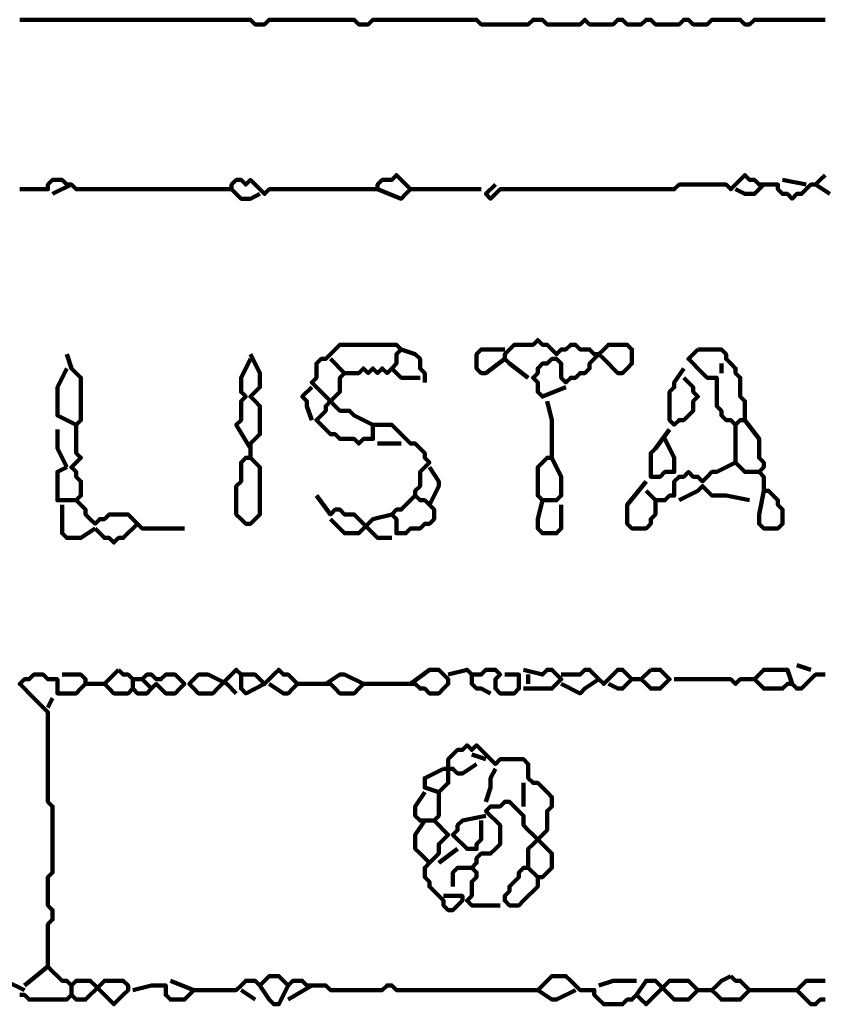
# Model space of a CAD drawing. Header units: metres. Extents: x 1959 to 4131, y 3282 to 4313.
# Tile 49 of 256: x 2122.41 to 2123.99, y 4301.8 to 4303.73. Entities that reach past the tile are written whole.
import ezdxf

# ---------------------------------------------------------------- set-up
doc = ezdxf.new("R2010")
doc.units = ezdxf.units.M
doc.layers.add('P', color=250, linetype='Continuous', lineweight=100)

msp = doc.modelspace()

# ---------------------------------------------------------------- linework, layer by layer
at = {"layer": 'P', "color": 0, "linetype": 'Continuous'}
for points in [[(2122.4138, 4303.7285), (2122.423, 4303.7285), (2122.4322, 4303.7285), (2122.4415, 4303.7285), (2122.4507, 4303.7285), (2122.4599, 4303.7285), (2122.4692, 4303.7285), (2122.4784, 4303.7285), (2122.4876, 4303.7285), (2122.4968, 4303.7285), (2122.5061, 4303.7285), (2122.5153, 4303.7285), (2122.5245, 4303.7285), (2122.5338, 4303.7285), (2122.543, 4303.7285), (2122.5522, 4303.7285), (2122.5615, 4303.7285), (2122.5707, 4303.7285), (2122.5799, 4303.7285), (2122.5892, 4303.7285), (2122.5984, 4303.7285), (2122.6076, 4303.7285), (2122.6168, 4303.7285), (2122.6261, 4303.7285), (2122.6353, 4303.7285), (2122.6445, 4303.7285), (2122.6538, 4303.7285), (2122.663, 4303.7285), (2122.6722, 4303.7285), (2122.6815, 4303.7285), (2122.6907, 4303.7285), (2122.6999, 4303.7285), (2122.7092, 4303.7285), (2122.7184, 4303.7285), (2122.7276, 4303.7285), (2122.7368, 4303.7285), (2122.7461, 4303.7285), (2122.7553, 4303.7285), (2122.7645, 4303.7285), (2122.7738, 4303.7285), (2122.783, 4303.7285), (2122.7922, 4303.7285), (2122.8015, 4303.7285), (2122.8107, 4303.7285), (2122.8199, 4303.7285), (2122.8292, 4303.7285), (2122.8384, 4303.7285), (2122.8476, 4303.7285), (2122.8568, 4303.7285), (2122.8661, 4303.7285), (2122.8753, 4303.7193), (2122.8845, 4303.7193), (2122.8938, 4303.7193), (2122.903, 4303.7285), (2122.9122, 4303.7285), (2122.9215, 4303.7285), (2122.9307, 4303.7285), (2122.9399, 4303.7285), (2122.9492, 4303.7285), (2122.9584, 4303.7285), (2122.9676, 4303.7285), (2122.9768, 4303.7285), (2122.9861, 4303.7285), (2122.9953, 4303.7285), (2123.0045, 4303.7285), (2123.0138, 4303.7285), (2123.023, 4303.7285), (2123.0322, 4303.7285), (2123.0415, 4303.7285), (2123.0507, 4303.7285), (2123.0599, 4303.7285), (2123.0692, 4303.7285), (2123.0784, 4303.7193), (2123.0876, 4303.7193), (2123.0968, 4303.7193), (2123.1061, 4303.7285), (2123.1153, 4303.7285), (2123.1245, 4303.7285), (2123.1338, 4303.7285), (2123.143, 4303.7285), (2123.1522, 4303.7285), (2123.1615, 4303.7285), (2123.1707, 4303.7285), (2123.1799, 4303.7285), (2123.1892, 4303.7285), (2123.1984, 4303.7285), (2123.2076, 4303.7285), (2123.2168, 4303.7285), (2123.2261, 4303.7285), (2123.2353, 4303.7285), (2123.2445, 4303.7285), (2123.2538, 4303.7285), (2123.263, 4303.7285), (2123.2722, 4303.7285), (2123.2815, 4303.7285), (2123.2907, 4303.7285), (2123.2999, 4303.7285), (2123.3092, 4303.7285), (2123.3184, 4303.7193), (2123.3276, 4303.7193), (2123.3368, 4303.7193), (2123.3461, 4303.7193), (2123.3553, 4303.7193), (2123.3645, 4303.7193), (2123.3738, 4303.7193), (2123.383, 4303.7193), (2123.3922, 4303.7193), (2123.4015, 4303.7193), (2123.4107, 4303.7193), (2123.4199, 4303.7285), (2123.4292, 4303.7285), (2123.4384, 4303.7285), (2123.4476, 4303.7193), (2123.4568, 4303.7193), (2123.4661, 4303.7193), (2123.4753, 4303.7193), (2123.4845, 4303.7193), (2123.4938, 4303.7193), (2123.503, 4303.7193), (2123.5122, 4303.7193), (2123.5215, 4303.7285), (2123.5307, 4303.7193), (2123.5399, 4303.7193), (2123.5492, 4303.7193), (2123.5584, 4303.7193), (2123.5676, 4303.7193), (2123.5768, 4303.7193), (2123.5861, 4303.7285), (2123.5953, 4303.7285), (2123.6045, 4303.7193), (2123.6138, 4303.7193), (2123.623, 4303.7193), (2123.6322, 4303.7193), (2123.6415, 4303.7285), (2123.6507, 4303.7285), (2123.6599, 4303.7193), (2123.6692, 4303.7193), (2123.6784, 4303.7193), (2123.6876, 4303.7193), (2123.6968, 4303.7193), (2123.7061, 4303.7193), (2123.7153, 4303.7285), (2123.7245, 4303.7285), (2123.7338, 4303.7193), (2123.743, 4303.7193), (2123.7522, 4303.7193), (2123.7615, 4303.7193), (2123.7707, 4303.7285), (2123.7799, 4303.7285), (2123.7892, 4303.7285), (2123.7984, 4303.7285), (2123.8076, 4303.7285), (2123.8168, 4303.7285), (2123.8261, 4303.7285), (2123.8353, 4303.7193), (2123.8445, 4303.7193), (2123.8538, 4303.7285), (2123.863, 4303.7285), (2123.8722, 4303.7285), (2123.8815, 4303.7285), (2123.8907, 4303.7285), (2123.8999, 4303.7285), (2123.9092, 4303.7285), (2123.9184, 4303.7285), (2123.9276, 4303.7285), (2123.9368, 4303.7285), (2123.9461, 4303.7285), (2123.9553, 4303.7285), (2123.9645, 4303.7285), (2123.9738, 4303.7285), (2123.983, 4303.7285), (2123.9922, 4303.7285)], [(2122.4138, 4303.3962), (2122.423, 4303.3962), (2122.4322, 4303.3962), (2122.4415, 4303.3962), (2122.4507, 4303.3962), (2122.4599, 4303.3962), (2122.4692, 4303.3962), (2122.4692, 4303.4054), (2122.4784, 4303.4147), (2122.4876, 4303.4147), (2122.4968, 4303.4147), (2122.5061, 4303.4054), (2122.5153, 4303.4054), (2122.5245, 4303.3962), (2122.5338, 4303.3962), (2122.543, 4303.3962), (2122.5522, 4303.3962), (2122.5615, 4303.3962), (2122.5707, 4303.3962), (2122.5799, 4303.3962), (2122.5892, 4303.3962), (2122.5984, 4303.3962), (2122.6076, 4303.3962), (2122.6168, 4303.3962), (2122.6261, 4303.3962), (2122.6353, 4303.3962), (2122.6445, 4303.3962), (2122.6538, 4303.3962), (2122.663, 4303.3962), (2122.6722, 4303.3962), (2122.6815, 4303.3962), (2122.6907, 4303.3962), (2122.6999, 4303.3962), (2122.7092, 4303.3962), (2122.7184, 4303.3962), (2122.7276, 4303.3962), (2122.7368, 4303.3962), (2122.7461, 4303.3962), (2122.7553, 4303.3962), (2122.7645, 4303.3962), (2122.7738, 4303.3962), (2122.783, 4303.3962), (2122.7922, 4303.3962), (2122.8015, 4303.3962), (2122.8107, 4303.3962), (2122.8199, 4303.3962), (2122.8292, 4303.3962), (2122.8292, 4303.4054), (2122.8384, 4303.4147), (2122.8476, 4303.4147), (2122.8568, 4303.4054), (2122.8661, 4303.4147), (2122.8753, 4303.4054), (2122.8845, 4303.3962), (2122.8938, 4303.387), (2122.903, 4303.3962), (2122.9122, 4303.3962), (2122.9215, 4303.3962), (2122.9307, 4303.3962), (2122.9399, 4303.3962), (2122.9492, 4303.3962), (2122.9584, 4303.3962), (2122.9676, 4303.3962), (2122.9768, 4303.3962), (2122.9861, 4303.3962), (2122.9953, 4303.3962), (2123.0045, 4303.3962), (2123.0138, 4303.3962), (2123.023, 4303.3962), (2123.0322, 4303.3962), (2123.0415, 4303.3962), (2123.0507, 4303.3962), (2123.0599, 4303.3962), (2123.0692, 4303.3962), (2123.0784, 4303.3962), (2123.0876, 4303.3962), (2123.0968, 4303.3962), (2123.1061, 4303.3962), (2123.1153, 4303.3962), (2123.1153, 4303.4054), (2123.1245, 4303.4147), (2123.1338, 4303.4147), (2123.143, 4303.4147), (2123.1522, 4303.4239), (2123.1615, 4303.4147), (2123.1707, 4303.4054), (2123.1799, 4303.3962), (2123.1707, 4303.387), (2123.1615, 4303.3778), (2123.1153, 4303.3962)], [(2123.3461, 4303.4054), (2123.3276, 4303.387), (2123.3368, 4303.3778), (2123.3461, 4303.387), (2123.3553, 4303.3962), (2123.3645, 4303.3962), (2123.3738, 4303.3962), (2123.383, 4303.3962), (2123.3922, 4303.3962), (2123.4015, 4303.3962), (2123.4107, 4303.3962), (2123.4199, 4303.3962), (2123.4292, 4303.3962), (2123.4384, 4303.3962), (2123.4476, 4303.3962), (2123.4568, 4303.3962), (2123.4661, 4303.3962), (2123.4753, 4303.3962), (2123.4845, 4303.3962), (2123.4938, 4303.3962), (2123.503, 4303.3962), (2123.5122, 4303.3962), (2123.5215, 4303.3962), (2123.5307, 4303.3962), (2123.5399, 4303.3962), (2123.5492, 4303.3962), (2123.5584, 4303.3962), (2123.5676, 4303.3962), (2123.5768, 4303.3962), (2123.5861, 4303.3962), (2123.5953, 4303.3962), (2123.6045, 4303.3962), (2123.6138, 4303.3962), (2123.623, 4303.3962), (2123.6322, 4303.3962), (2123.6415, 4303.3962), (2123.6507, 4303.3962), (2123.6599, 4303.3962), (2123.6692, 4303.3962), (2123.6784, 4303.3962), (2123.6876, 4303.3962), (2123.6968, 4303.3962), (2123.7061, 4303.4054), (2123.7153, 4303.4054), (2123.7245, 4303.4054), (2123.7338, 4303.4054), (2123.743, 4303.4054), (2123.7522, 4303.4054), (2123.7615, 4303.4054), (2123.7707, 4303.4054), (2123.7799, 4303.4054), (2123.7892, 4303.4054), (2123.7984, 4303.4054), (2123.8076, 4303.3962), (2123.8168, 4303.4054), (2123.8261, 4303.4147), (2123.8353, 4303.4239), (2123.8445, 4303.4147), (2123.8538, 4303.4147), (2123.863, 4303.4054), (2123.8722, 4303.4054), (2123.8815, 4303.4054), (2123.8907, 4303.4054), (2123.8999, 4303.4054), (2123.8999, 4303.3962), (2123.9092, 4303.387), (2123.9184, 4303.387), (2123.9276, 4303.3778), (2123.9368, 4303.387), (2123.9461, 4303.387), (2123.9553, 4303.3962), (2123.9645, 4303.4054), (2123.9738, 4303.4054), (2123.983, 4303.4147), (2123.9922, 4303.4239)], [(2122.5153, 4303.4054), (2122.4784, 4303.387)], [(2123.8722, 4303.4054), (2123.8538, 4303.387), (2123.8445, 4303.387), (2123.8353, 4303.387), (2123.8168, 4303.3962)], [(2123.9092, 4303.4147), (2123.9553, 4303.4054)], [(2124.0015, 4303.387), (2123.9738, 4303.4054)], [(2122.8292, 4303.3962), (2122.8476, 4303.3778), (2122.8568, 4303.3778), (2122.8661, 4303.3778), (2122.8845, 4303.387)], [(2123.1799, 4303.3962), (2123.2168, 4303.3962), (2123.2261, 4303.3962), (2123.2353, 4303.3962), (2123.2445, 4303.3962), (2123.2538, 4303.3962), (2123.263, 4303.3962), (2123.2722, 4303.3962), (2123.3184, 4303.3962)], [(2123.1061, 4302.9347), (2123.0692, 4302.9531), (2123.0599, 4302.9624), (2123.0507, 4302.9624), (2123.0415, 4302.9624), (2123.0322, 4302.9716), (2123.023, 4302.9808), (2123.0138, 4302.9901), (2123.0045, 4302.9993), (2122.9953, 4303.0085), (2122.9861, 4303.0178), (2122.9953, 4303.027), (2122.9953, 4303.0362), (2122.9953, 4303.0454), (2122.9953, 4303.0547), (2123.0045, 4303.0639), (2123.0138, 4303.0639), (2123.023, 4303.0731), (2123.0322, 4303.0824), (2123.0415, 4303.0916), (2123.0507, 4303.0916), (2123.0599, 4303.0916), (2123.0692, 4303.0916), (2123.0784, 4303.0916), (2123.0876, 4303.0916), (2123.0968, 4303.0916), (2123.1061, 4303.0916), (2123.1153, 4303.0916), (2123.1245, 4303.0916), (2123.1338, 4303.0916), (2123.143, 4303.0916), (2123.1522, 4303.0916), (2123.1615, 4303.0824), (2123.1522, 4303.0731), (2123.1522, 4303.0639), (2123.1522, 4303.0547), (2123.143, 4303.0454), (2123.1338, 4303.0362), (2123.1245, 4303.0454), (2123.1153, 4303.0362), (2123.1061, 4303.0454), (2123.0968, 4303.0362), (2123.0876, 4303.0454), (2123.0784, 4303.0362), (2123.0692, 4303.0362), (2123.0599, 4303.0362), (2123.0507, 4303.0362), (2123.0415, 4303.027), (2123.0415, 4303.0178), (2123.0415, 4303.0085), (2123.0415, 4302.9993), (2123.0322, 4302.9901), (2123.023, 4302.9808), (2123.0138, 4302.9716), (2123.0138, 4302.9624), (2123.0045, 4302.9531), (2122.9953, 4302.9439), (2123.0045, 4302.9347), (2123.0138, 4302.9254), (2123.023, 4302.9162), (2123.0322, 4302.9162), (2123.0415, 4302.907), (2123.0507, 4302.907), (2123.0599, 4302.907), (2123.0692, 4302.907), (2123.0784, 4302.8978), (2123.0876, 4302.907), (2123.0968, 4302.907), (2123.1061, 4302.907), (2123.1061, 4302.9162), (2123.1061, 4302.9254), (2123.1061, 4302.9347), (2123.1153, 4302.9347), (2123.1245, 4302.9347), (2123.1338, 4302.9347), (2123.143, 4302.9347), (2123.1522, 4302.9254), (2123.1615, 4302.9162), (2123.1707, 4302.907), (2123.1799, 4302.8978), (2123.1892, 4302.8978), (2123.1984, 4302.8885), (2123.2076, 4302.8793), (2123.2076, 4302.8701), (2123.2168, 4302.8608), (2123.2076, 4302.8516), (2123.1984, 4302.8424), (2123.1984, 4302.8331), (2123.1984, 4302.8239), (2123.1984, 4302.8147), (2123.1892, 4302.8054), (2123.1892, 4302.7962), (2123.1984, 4302.787), (2123.2076, 4302.787), (2123.2168, 4302.7778), (2123.2261, 4302.7685), (2123.2261, 4302.7593), (2123.2261, 4302.7501), (2123.2168, 4302.7408), (2123.2076, 4302.7408), (2123.1984, 4302.7316), (2123.1892, 4302.7316), (2123.1799, 4302.7316), (2123.1707, 4302.7224), (2123.1615, 4302.7224), (2123.1522, 4302.7224), (2123.1522, 4302.7316), (2123.1522, 4302.7408), (2123.1522, 4302.7501), (2123.143, 4302.7593), (2123.1522, 4302.7685), (2123.1615, 4302.7685), (2123.1892, 4302.7962)], [(2123.4107, 4303.027), (2123.3738, 4303.0547), (2123.3645, 4303.0639), (2123.3645, 4303.0731), (2123.3738, 4303.0824), (2123.383, 4303.0916), (2123.3922, 4303.0916), (2123.4015, 4303.0916), (2123.4107, 4303.0916), (2123.4199, 4303.0916), (2123.4292, 4303.1008), (2123.4384, 4303.0916), (2123.4476, 4303.0916), (2123.4568, 4303.0824), (2123.4661, 4303.0731), (2123.4753, 4303.0824), (2123.4845, 4303.0824), (2123.4938, 4303.0916), (2123.503, 4303.0916), (2123.5122, 4303.0824), (2123.5215, 4303.0824), (2123.5307, 4303.0824), (2123.5399, 4303.0731), (2123.5492, 4303.0731), (2123.5584, 4303.0824), (2123.5676, 4303.0916), (2123.5768, 4303.0916), (2123.5861, 4303.0916), (2123.5953, 4303.0916), (2123.6045, 4303.0916), (2123.6138, 4303.0824), (2123.6138, 4303.0731), (2123.6138, 4303.0639), (2123.6138, 4303.0547), (2123.6045, 4303.0454), (2123.5953, 4303.0362), (2123.5861, 4303.0362), (2123.5768, 4303.0454), (2123.5676, 4303.0547), (2123.5584, 4303.0639), (2123.5492, 4303.0731), (2123.5399, 4303.0639), (2123.5307, 4303.0547), (2123.5307, 4303.0454), (2123.5215, 4303.0362), (2123.5122, 4303.0362), (2123.503, 4303.027), (2123.4938, 4303.027), (2123.4845, 4303.0178), (2123.4753, 4303.027), (2123.4753, 4303.0362), (2123.4753, 4303.0454), (2123.4753, 4303.0547), (2123.4661, 4303.0639), (2123.4568, 4303.0639), (2123.4476, 4303.0547), (2123.4384, 4303.0547), (2123.4292, 4303.0454), (2123.4292, 4303.0362), (2123.4199, 4303.027), (2123.4292, 4303.0178), (2123.4292, 4303.0085), (2123.4292, 4302.9993), (2123.4384, 4302.9901), (2123.4845, 4303.0085)], [(2122.5061, 4303.0731), (2122.5153, 4303.0454), (2122.5245, 4303.0362), (2122.5338, 4303.027), (2122.5338, 4303.0178), (2122.5338, 4303.0085), (2122.5338, 4302.9993), (2122.5338, 4302.9901), (2122.5338, 4302.9808), (2122.5338, 4302.9716), (2122.5338, 4302.9624), (2122.5338, 4302.9531), (2122.5338, 4302.9439), (2122.5245, 4302.9347), (2122.5245, 4302.9254), (2122.5245, 4302.9162), (2122.5245, 4302.907), (2122.5245, 4302.8978), (2122.5245, 4302.8885), (2122.5245, 4302.8793), (2122.5338, 4302.8701), (2122.5245, 4302.8608), (2122.5153, 4302.8516), (2122.5245, 4302.8424), (2122.5245, 4302.8331), (2122.5338, 4302.8239), (2122.5338, 4302.8147), (2122.5338, 4302.8054), (2122.5338, 4302.7962), (2122.5245, 4302.787), (2122.5338, 4302.7778), (2122.543, 4302.7685), (2122.543, 4302.7593), (2122.5522, 4302.7501), (2122.5615, 4302.7408), (2122.5707, 4302.7501), (2122.5799, 4302.7501), (2122.5892, 4302.7593), (2122.5984, 4302.7593), (2122.6076, 4302.7593), (2122.6168, 4302.7593), (2122.6261, 4302.7593), (2122.6353, 4302.7501), (2122.6445, 4302.7408), (2122.6538, 4302.7316), (2122.663, 4302.7316), (2122.6722, 4302.7316), (2122.6815, 4302.7316), (2122.6907, 4302.7316), (2122.6999, 4302.7316), (2122.7092, 4302.7316), (2122.7184, 4302.7316), (2122.7368, 4302.7316)], [(2122.8661, 4303.0731), (2122.8845, 4303.0362), (2122.8845, 4303.027), (2122.8845, 4303.0178), (2122.8845, 4303.0085), (2122.8753, 4302.9993), (2122.8661, 4302.9901), (2122.8753, 4302.9808), (2122.8845, 4302.9716), (2122.8845, 4302.9624), (2122.8845, 4302.9531), (2122.8845, 4302.9439), (2122.8845, 4302.9347), (2122.8845, 4302.9254), (2122.8845, 4302.9162), (2122.8753, 4302.907), (2122.8661, 4302.8978), (2122.8661, 4302.8885), (2122.8661, 4302.8793), (2122.8661, 4302.8701), (2122.8568, 4302.8701), (2122.8476, 4302.8608), (2122.8476, 4302.8516), (2122.8476, 4302.8424), (2122.8476, 4302.8331), (2122.8476, 4302.8239), (2122.8384, 4302.8147), (2122.8384, 4302.8054), (2122.8384, 4302.7962), (2122.8384, 4302.787), (2122.8384, 4302.7778), (2122.8384, 4302.7685), (2122.8384, 4302.7593), (2122.8476, 4302.7501), (2122.8568, 4302.7408), (2122.8661, 4302.7408), (2122.8753, 4302.7501), (2122.8845, 4302.7593), (2122.8845, 4302.7685), (2122.8845, 4302.7778), (2122.8845, 4302.787), (2122.8845, 4302.7962), (2122.8845, 4302.8054), (2122.8845, 4302.8147), (2122.8845, 4302.8239), (2122.8845, 4302.8331), (2122.8845, 4302.8424), (2122.8845, 4302.8516), (2122.8661, 4302.8701)], [(2123.1615, 4303.0824), (2123.1892, 4303.0731), (2123.1984, 4303.0639), (2123.1984, 4303.0547), (2123.1984, 4303.0454), (2123.2076, 4303.0362), (2123.2076, 4303.0178)], [(2123.3645, 4303.0639), (2123.3276, 4303.0362), (2123.3184, 4303.0362), (2123.3092, 4303.0454), (2123.3092, 4303.0547), (2123.3092, 4303.0639), (2123.3092, 4303.0731), (2123.3184, 4303.0824), (2123.3645, 4303.0824)], [(2123.743, 4303.0824), (2123.7522, 4303.0824), (2123.7615, 4303.0824), (2123.7707, 4303.0824), (2123.7799, 4303.0824), (2123.7892, 4303.0824), (2123.7984, 4303.0731), (2123.7984, 4303.0639), (2123.8076, 4303.0547), (2123.8168, 4303.0454), (2123.8168, 4303.0362), (2123.8261, 4303.027), (2123.8261, 4303.0178), (2123.8261, 4303.0085), (2123.8261, 4302.9993), (2123.8261, 4302.9901), (2123.8353, 4302.9808), (2123.8353, 4302.9716), (2123.8353, 4302.9624), (2123.8353, 4302.9531), (2123.8353, 4302.9439), (2123.8261, 4302.9439), (2123.8168, 4302.9347), (2123.8076, 4302.9439), (2123.7984, 4302.9439), (2123.7892, 4302.9531), (2123.7892, 4302.9624), (2123.7799, 4302.9716), (2123.7799, 4302.9808), (2123.7799, 4302.9901), (2123.7799, 4302.9993), (2123.7799, 4303.0085), (2123.7799, 4303.0178), (2123.7799, 4303.027), (2123.7707, 4303.027), (2123.7615, 4303.027), (2123.7522, 4303.0362), (2123.743, 4303.0454), (2123.7338, 4303.0547), (2123.7245, 4303.0639), (2123.743, 4303.0824)], [(2122.8661, 4303.0639), (2122.8476, 4303.027), (2122.8476, 4303.0178), (2122.8476, 4303.0085), (2122.8476, 4302.9993), (2122.8568, 4302.9901), (2122.8476, 4302.9808), (2122.8476, 4302.9716), (2122.8476, 4302.9624), (2122.8476, 4302.9531), (2122.8476, 4302.9439), (2122.8384, 4302.9347), (2122.8661, 4302.8885)], [(2123.023, 4303.0639), (2123.0507, 4303.0362)], [(2123.7892, 4303.0547), (2123.7892, 4303.0362)], [(2122.5061, 4303.0454), (2122.4876, 4303.0085), (2122.4876, 4302.9993), (2122.4876, 4302.9901), (2122.4876, 4302.9808), (2122.4876, 4302.9716), (2122.4876, 4302.9624), (2122.4876, 4302.9531), (2122.5245, 4302.9347)], [(2123.143, 4303.0454), (2123.1615, 4303.027), (2123.1707, 4303.027), (2123.1799, 4303.027), (2123.1984, 4303.027)], [(2123.7153, 4303.0454), (2123.6968, 4303.0178), (2123.6968, 4303.0085), (2123.6876, 4302.9993), (2123.6876, 4302.9901), (2123.6876, 4302.9808), (2123.6876, 4302.9716), (2123.6876, 4302.9624), (2123.6876, 4302.9531), (2123.6876, 4302.9439), (2123.6968, 4302.9347), (2123.7061, 4302.9439), (2123.7153, 4302.9439), (2123.7245, 4302.9531), (2123.7338, 4302.9624), (2123.7338, 4302.9716), (2123.7338, 4302.9808), (2123.743, 4302.9901), (2123.7338, 4302.9993), (2123.7338, 4303.0085), (2123.7153, 4303.027)], [(2122.9861, 4303.0085), (2122.9676, 4302.9901), (2122.9768, 4302.9808), (2122.9768, 4302.9716), (2122.9861, 4302.9439)], [(2123.4476, 4302.9808), (2123.4568, 4302.9439), (2123.4568, 4302.9347), (2123.4568, 4302.9254), (2123.4568, 4302.9162), (2123.4568, 4302.907), (2123.4568, 4302.8978), (2123.4568, 4302.8885), (2123.4568, 4302.8793), (2123.4568, 4302.8701), (2123.4476, 4302.8701), (2123.4384, 4302.8608), (2123.4292, 4302.8516), (2123.4292, 4302.8424), (2123.4292, 4302.8331), (2123.4292, 4302.8239), (2123.4292, 4302.8147), (2123.4292, 4302.8054), (2123.4292, 4302.7962), (2123.4384, 4302.787), (2123.4476, 4302.787), (2123.4568, 4302.787), (2123.4661, 4302.787), (2123.4753, 4302.7962), (2123.4753, 4302.8054), (2123.4753, 4302.8147), (2123.4753, 4302.8239), (2123.4753, 4302.8331), (2123.4568, 4302.8701)], [(2123.8353, 4302.9439), (2123.863, 4302.907), (2123.863, 4302.8978), (2123.863, 4302.8885), (2123.863, 4302.8793), (2123.863, 4302.8701), (2123.8722, 4302.8608), (2123.8722, 4302.8516), (2123.863, 4302.8424), (2123.8722, 4302.8331), (2123.8722, 4302.8239), (2123.8722, 4302.8147), (2123.8722, 4302.8054), (2123.8815, 4302.8054), (2123.8907, 4302.7962), (2123.8999, 4302.787), (2123.8999, 4302.7778), (2123.9092, 4302.7685), (2123.9092, 4302.7593), (2123.9092, 4302.7501), (2123.9092, 4302.7408), (2123.8999, 4302.7316), (2123.8907, 4302.7316), (2123.8815, 4302.7316), (2123.8722, 4302.7316), (2123.863, 4302.7408), (2123.863, 4302.7501), (2123.863, 4302.7593), (2123.8722, 4302.8054)], [(2122.4876, 4302.9254), (2122.4876, 4302.8978), (2122.4876, 4302.8885), (2122.5061, 4302.8516)], [(2123.6876, 4302.9254), (2123.6599, 4302.8885), (2123.6507, 4302.8793), (2123.6507, 4302.8701), (2123.6507, 4302.8608), (2123.6507, 4302.8516), (2123.6507, 4302.8424), (2123.6507, 4302.8331), (2123.6599, 4302.8331), (2123.6692, 4302.8331), (2123.6784, 4302.8424), (2123.6876, 4302.8424), (2123.6968, 4302.8424), (2123.6968, 4302.8516), (2123.6968, 4302.8608), (2123.6968, 4302.8701), (2123.6784, 4302.907)], [(2123.8168, 4302.9347), (2123.8168, 4302.8978), (2123.8168, 4302.8885), (2123.8168, 4302.8793), (2123.8168, 4302.8701), (2123.8168, 4302.8608), (2123.8261, 4302.8516), (2123.8353, 4302.8424), (2123.863, 4302.8424)], [(2123.1153, 4302.8978), (2123.1615, 4302.8978)], [(2123.8168, 4302.8608), (2123.7799, 4302.8424), (2123.7707, 4302.8424), (2123.7615, 4302.8331), (2123.7522, 4302.8239), (2123.743, 4302.8331), (2123.7338, 4302.8331), (2123.7245, 4302.8424), (2123.7153, 4302.8331), (2123.7061, 4302.8331), (2123.6968, 4302.8239), (2123.6968, 4302.8147), (2123.6968, 4302.8054), (2123.6968, 4302.7962), (2123.6876, 4302.7962), (2123.6784, 4302.787), (2123.6692, 4302.787), (2123.6599, 4302.787), (2123.6599, 4302.7778), (2123.6599, 4302.7685), (2123.6599, 4302.7593), (2123.6507, 4302.7501), (2123.6507, 4302.7408), (2123.6415, 4302.7316), (2123.6322, 4302.7316), (2123.623, 4302.7316), (2123.6138, 4302.7316), (2123.6045, 4302.7408), (2123.6045, 4302.7501), (2123.6045, 4302.7593), (2123.6045, 4302.7685), (2123.6045, 4302.7778), (2123.6415, 4302.8239)], [(2122.5245, 4302.787), (2122.4876, 4302.787), (2122.4876, 4302.7962), (2122.4876, 4302.8054), (2122.4876, 4302.8147), (2122.4876, 4302.8239), (2122.4876, 4302.8331), (2122.4876, 4302.8424), (2122.5061, 4302.8516)], [(2123.2168, 4302.8516), (2123.2353, 4302.8239), (2123.2353, 4302.8147), (2123.2168, 4302.7778)], [(2123.6415, 4302.8054), (2123.6599, 4302.787)], [(2123.7061, 4302.787), (2123.743, 4302.8054), (2123.7522, 4302.8147), (2123.7615, 4302.8054), (2123.7707, 4302.7962), (2123.7799, 4302.7962), (2123.7892, 4302.7962), (2123.7984, 4302.7962), (2123.8445, 4302.787)], [(2122.9953, 4302.7962), (2123.023, 4302.7593), (2123.0322, 4302.7685), (2123.0415, 4302.7685), (2123.0507, 4302.7593), (2123.0599, 4302.7593), (2123.0692, 4302.7593), (2123.0784, 4302.7501), (2123.0876, 4302.7408), (2123.0968, 4302.7316), (2123.1061, 4302.7224), (2123.1153, 4302.7131), (2123.143, 4302.7131)], [(2123.4384, 4302.787), (2123.4292, 4302.7501), (2123.4292, 4302.7408), (2123.4292, 4302.7316), (2123.4384, 4302.7224), (2123.4476, 4302.7224), (2123.4568, 4302.7224), (2123.4661, 4302.7224), (2123.4753, 4302.7316), (2123.4753, 4302.7408), (2123.4753, 4302.7501), (2123.4753, 4302.7593), (2123.4753, 4302.7778)], [(2122.4968, 4302.7778), (2122.4968, 4302.7408), (2122.4968, 4302.7316), (2122.4968, 4302.7224), (2122.5061, 4302.7131), (2122.5153, 4302.7131), (2122.5245, 4302.7131), (2122.5338, 4302.7131), (2122.5615, 4302.7316)], [(2123.023, 4302.7501), (2123.0507, 4302.7224), (2123.0599, 4302.7224), (2123.0692, 4302.7224), (2123.0784, 4302.7224), (2123.0876, 4302.7316), (2123.0968, 4302.7408), (2123.1061, 4302.7501), (2123.143, 4302.7593)], [(2122.6445, 4302.7408), (2122.6168, 4302.7131), (2122.6076, 4302.7131), (2122.5984, 4302.7039), (2122.5892, 4302.7131), (2122.5799, 4302.7131), (2122.5615, 4302.7316)], [(2123.9368, 4302.4639), (2123.9645, 4302.4547)], [(2122.4138, 4301.8178), (2122.423, 4301.8178), (2122.4322, 4301.8085), (2122.4415, 4301.8085), (2122.4507, 4301.8085), (2122.4599, 4301.8085), (2122.4692, 4301.8085), (2122.4784, 4301.8085), (2122.4876, 4301.8085), (2122.4968, 4301.8085), (2122.5061, 4301.8085), (2122.5153, 4301.8178), (2122.5245, 4301.8085), (2122.5338, 4301.8085), (2122.543, 4301.8085), (2122.5522, 4301.8178), (2122.5615, 4301.827), (2122.5707, 4301.8362), (2122.5799, 4301.8454), (2122.5892, 4301.8454), (2122.5984, 4301.8454), (2122.6076, 4301.8454), (2122.6168, 4301.8454), (2122.6261, 4301.8362), (2122.6261, 4301.827), (2122.6168, 4301.8178), (2122.6076, 4301.8085), (2122.5984, 4301.7993), (2122.5892, 4301.8085), (2122.5799, 4301.8178), (2122.5707, 4301.827), (2122.5615, 4301.8362), (2122.5522, 4301.8454), (2122.543, 4301.8454), (2122.5338, 4301.8454), (2122.5245, 4301.8454), (2122.5153, 4301.8362), (2122.5061, 4301.8454), (2122.4968, 4301.8454), (2122.4876, 4301.8547), (2122.4784, 4301.8639), (2122.4692, 4301.8731), (2122.4692, 4301.8824), (2122.4692, 4301.8916), (2122.4692, 4301.9008), (2122.4692, 4301.9101), (2122.4692, 4301.9193), (2122.4692, 4301.9285), (2122.4692, 4301.9378), (2122.4692, 4301.947), (2122.4692, 4301.9562), (2122.4784, 4301.9654), (2122.4784, 4301.9747), (2122.4784, 4301.9839), (2122.4692, 4301.9931), (2122.4692, 4302.0024), (2122.4692, 4302.0116), (2122.4692, 4302.0208), (2122.4692, 4302.0301), (2122.4692, 4302.0393), (2122.4692, 4302.0485), (2122.4784, 4302.0578), (2122.4784, 4302.067), (2122.4784, 4302.0762), (2122.4784, 4302.0854), (2122.4784, 4302.0947), (2122.4784, 4302.1039), (2122.4784, 4302.1131), (2122.4784, 4302.1224), (2122.4784, 4302.1316), (2122.4784, 4302.1408), (2122.4784, 4302.1501), (2122.4784, 4302.1593), (2122.4784, 4302.1685), (2122.4784, 4302.1778), (2122.4784, 4302.187), (2122.4692, 4302.1962), (2122.4692, 4302.2054), (2122.4692, 4302.2147), (2122.4692, 4302.2239), (2122.4692, 4302.2331), (2122.4692, 4302.2424), (2122.4692, 4302.2516), (2122.4692, 4302.2608), (2122.4692, 4302.2701), (2122.4692, 4302.2793), (2122.4692, 4302.2885), (2122.4692, 4302.2978), (2122.4692, 4302.307), (2122.4692, 4302.3162), (2122.4692, 4302.3254), (2122.4692, 4302.3347), (2122.4692, 4302.3439), (2122.4692, 4302.3531), (2122.4692, 4302.3624), (2122.4692, 4302.3716), (2122.4599, 4302.3808), (2122.4507, 4302.3901), (2122.4415, 4302.3993), (2122.4322, 4302.4085), (2122.423, 4302.4178), (2122.4138, 4302.427), (2122.423, 4302.4362), (2122.4322, 4302.4362), (2122.4415, 4302.4454), (2122.4507, 4302.4454), (2122.4599, 4302.4454), (2122.4692, 4302.4362), (2122.4784, 4302.4362), (2122.4876, 4302.4362), (2122.4876, 4302.427), (2122.4876, 4302.4178), (2122.4876, 4302.4085), (2122.4968, 4302.4085), (2122.5061, 4302.4085), (2122.5153, 4302.4085), (2122.5245, 4302.4085), (2122.5338, 4302.4178), (2122.543, 4302.427), (2122.543, 4302.4362), (2122.5338, 4302.4454), (2122.5245, 4302.4454), (2122.4968, 4302.4454)], [(2122.6076, 4302.4547), (2122.6168, 4302.4454), (2122.6261, 4302.4454), (2122.6353, 4302.4362), (2122.6445, 4302.4362), (2122.6538, 4302.4362), (2122.663, 4302.4454), (2122.6722, 4302.4454), (2122.6815, 4302.4362), (2122.6907, 4302.4362), (2122.6999, 4302.4454), (2122.7092, 4302.4454), (2122.7184, 4302.4454), (2122.7276, 4302.4362), (2122.7368, 4302.427), (2122.7276, 4302.4178), (2122.7184, 4302.4085), (2122.7092, 4302.4085), (2122.6999, 4302.4085), (2122.6907, 4302.4178), (2122.6815, 4302.427), (2122.6722, 4302.4178), (2122.663, 4302.4085), (2122.6538, 4302.4085), (2122.6445, 4302.4085), (2122.6353, 4302.4178), (2122.6261, 4302.4085), (2122.6168, 4302.4085), (2122.6076, 4302.4085), (2122.5984, 4302.4085), (2122.5892, 4302.4178), (2122.5799, 4302.427), (2122.5892, 4302.4362), (2122.6076, 4302.4547)], [(2122.6353, 4302.4362), (2122.6353, 4302.4178)], [(2122.6538, 4302.4362), (2122.6722, 4302.4178)], [(2122.8199, 4302.427), (2122.783, 4302.4454), (2122.7738, 4302.4454), (2122.7645, 4302.4454), (2122.7553, 4302.4362), (2122.7461, 4302.427), (2122.7553, 4302.4178), (2122.7645, 4302.4085), (2122.7738, 4302.4085), (2122.783, 4302.4085), (2122.7922, 4302.4085), (2122.8015, 4302.4178), (2122.8107, 4302.427), (2122.8199, 4302.4362), (2122.8292, 4302.4454), (2122.8384, 4302.4547), (2122.8476, 4302.4454), (2122.8568, 4302.4454), (2122.8661, 4302.4454), (2122.8753, 4302.4454), (2122.8845, 4302.4362), (2122.8938, 4302.427), (2122.903, 4302.4362), (2122.9122, 4302.4454), (2122.9215, 4302.4547), (2122.9307, 4302.4454), (2122.9399, 4302.4454), (2122.9492, 4302.4362), (2122.9584, 4302.427), (2122.9492, 4302.4178), (2122.9399, 4302.4085), (2122.9307, 4302.4085), (2122.903, 4302.427)], [(2122.8476, 4302.4454), (2122.8476, 4302.4178), (2122.8568, 4302.4085), (2122.8938, 4302.427)], [(2123.1799, 4302.427), (2123.2168, 4302.4547), (2123.2261, 4302.4547), (2123.2353, 4302.4547), (2123.2445, 4302.4454), (2123.2538, 4302.4362), (2123.2538, 4302.427), (2123.2445, 4302.4178), (2123.2353, 4302.4085), (2123.2261, 4302.4085), (2123.2168, 4302.4085), (2123.2076, 4302.4178), (2123.1984, 4302.4178), (2123.1892, 4302.427), (2123.1799, 4302.427), (2123.1707, 4302.427), (2123.1615, 4302.427), (2123.1522, 4302.427), (2123.143, 4302.427), (2123.1338, 4302.427), (2123.1245, 4302.427), (2123.1153, 4302.427), (2123.1061, 4302.427), (2123.0968, 4302.427), (2123.0876, 4302.427), (2123.0784, 4302.4178), (2123.0692, 4302.4085), (2123.0599, 4302.4085), (2123.0507, 4302.4085), (2123.0415, 4302.4085), (2123.0322, 4302.4178), (2123.023, 4302.427), (2123.0138, 4302.427), (2123.0045, 4302.427), (2122.9953, 4302.427), (2122.9861, 4302.427), (2122.9584, 4302.427)], [(2123.0138, 4302.427), (2123.0415, 4302.4454), (2123.0507, 4302.4454), (2123.0876, 4302.427)], [(2123.2538, 4302.4454), (2123.2907, 4302.4547), (2123.2999, 4302.4454), (2123.3092, 4302.4454), (2123.3184, 4302.4454), (2123.3276, 4302.4547), (2123.3368, 4302.4547), (2123.3461, 4302.4547), (2123.3553, 4302.4454), (2123.3461, 4302.4362), (2123.3461, 4302.427), (2123.3461, 4302.4178), (2123.3553, 4302.4085), (2123.3645, 4302.4085), (2123.3738, 4302.4085), (2123.383, 4302.4085), (2123.3922, 4302.4178), (2123.3922, 4302.427), (2123.3922, 4302.4362), (2123.3922, 4302.4454), (2123.3645, 4302.4454)], [(2123.2999, 4302.4454), (2123.2999, 4302.427), (2123.3092, 4302.4178), (2123.3184, 4302.4178), (2123.3368, 4302.4085)], [(2123.4015, 4302.4547), (2123.4384, 4302.4454), (2123.4476, 4302.4547), (2123.4568, 4302.4547), (2123.4661, 4302.4454), (2123.4753, 4302.4362), (2123.4661, 4302.427), (2123.4568, 4302.4178), (2123.4476, 4302.4178), (2123.4384, 4302.4178), (2123.4292, 4302.4178), (2123.4199, 4302.4178), (2123.4015, 4302.4178)], [(2123.4107, 4302.4454), (2123.4107, 4302.427)], [(2123.4753, 4302.4454), (2123.5122, 4302.4454), (2123.5215, 4302.4547), (2123.5307, 4302.4547), (2123.5399, 4302.4454), (2123.5492, 4302.4362), (2123.5584, 4302.427), (2123.5676, 4302.4362), (2123.5768, 4302.4454), (2123.5861, 4302.4547), (2123.5953, 4302.4547), (2123.6045, 4302.4454), (2123.6138, 4302.4362), (2123.6045, 4302.427), (2123.5953, 4302.4178), (2123.5861, 4302.4178), (2123.5676, 4302.427)], [(2123.5492, 4302.4362), (2123.5215, 4302.4178), (2123.5122, 4302.4085), (2123.4753, 4302.427)], [(2123.6138, 4302.4362), (2123.6322, 4302.4362)], [(2123.6507, 4302.4547), (2123.6599, 4302.4547), (2123.6692, 4302.4547), (2123.6784, 4302.4454), (2123.6876, 4302.4362), (2123.6784, 4302.427), (2123.6692, 4302.4178), (2123.6599, 4302.4178), (2123.6507, 4302.4178), (2123.6415, 4302.427), (2123.6322, 4302.4362), (2123.6507, 4302.4547)], [(2123.6968, 4302.4362), (2123.7338, 4302.4362), (2123.743, 4302.4362), (2123.7522, 4302.4362), (2123.7615, 4302.4362), (2123.7707, 4302.4362), (2123.7799, 4302.4362), (2123.7892, 4302.4362), (2123.7984, 4302.4362), (2123.8076, 4302.4362), (2123.8168, 4302.427), (2123.8261, 4302.4362), (2123.8538, 4302.4362)], [(2123.9276, 4302.427), (2123.9184, 4302.4547), (2123.9092, 4302.4547), (2123.8999, 4302.4547), (2123.8907, 4302.4547), (2123.8815, 4302.4547), (2123.8722, 4302.4547), (2123.863, 4302.4454), (2123.8538, 4302.4362), (2123.863, 4302.427), (2123.8722, 4302.4178), (2123.8815, 4302.4178), (2123.8907, 4302.4178), (2123.8999, 4302.4178), (2123.9092, 4302.4178), (2123.9184, 4302.427), (2123.9276, 4302.427), (2123.9368, 4302.4178), (2123.9461, 4302.4178), (2123.9553, 4302.427), (2123.9645, 4302.4362), (2123.9738, 4302.4454), (2123.983, 4302.4454), (2123.9922, 4302.4454)], [(2122.543, 4302.427), (2122.5799, 4302.427)], [(2122.8199, 4302.427), (2122.8384, 4302.4085)], [(2122.4784, 4302.3993), (2122.4692, 4302.3808)], [(2123.2445, 4302.0116), (2123.2815, 4302.0116), (2123.2815, 4302.0024), (2123.2722, 4301.9931), (2123.263, 4301.9839), (2123.2538, 4301.9839), (2123.2445, 4301.9931), (2123.2445, 4302.0024), (2123.2353, 4302.0116), (2123.2261, 4302.0208), (2123.2168, 4302.0301), (2123.2168, 4302.0393), (2123.2076, 4302.0485), (2123.2076, 4302.0578), (2123.2076, 4302.067), (2123.2168, 4302.0762), (2123.2261, 4302.0854), (2123.2353, 4302.0947), (2123.2353, 4302.1039), (2123.2353, 4302.1131), (2123.2445, 4302.1224), (2123.2538, 4302.1316), (2123.2445, 4302.1408), (2123.2353, 4302.1501), (2123.2261, 4302.1593), (2123.2353, 4302.1685), (2123.2353, 4302.1778), (2123.2353, 4302.187), (2123.2353, 4302.1962), (2123.2353, 4302.2054), (2123.2353, 4302.2147), (2123.2445, 4302.2239), (2123.2538, 4302.2331), (2123.2538, 4302.2424), (2123.2538, 4302.2516), (2123.2538, 4302.2608), (2123.2538, 4302.2701), (2123.2538, 4302.2793), (2123.263, 4302.2885), (2123.2722, 4302.2978), (2123.2815, 4302.2978), (2123.2907, 4302.307), (2123.2999, 4302.2978), (2123.3092, 4302.307), (2123.3184, 4302.2978), (2123.3276, 4302.2885), (2123.3368, 4302.2793), (2123.3461, 4302.2701), (2123.3553, 4302.2793), (2123.3645, 4302.2793), (2123.3738, 4302.2793), (2123.383, 4302.2793), (2123.3922, 4302.2793), (2123.4015, 4302.2793), (2123.4107, 4302.2701), (2123.4107, 4302.2608), (2123.4107, 4302.2516), (2123.4107, 4302.2424), (2123.4199, 4302.2331), (2123.4292, 4302.2331), (2123.4384, 4302.2239), (2123.4476, 4302.2147), (2123.4568, 4302.2054), (2123.4568, 4302.1962), (2123.4568, 4302.187), (2123.4476, 4302.1778), (2123.4476, 4302.1685), (2123.4476, 4302.1593), (2123.4476, 4302.1501), (2123.4476, 4302.1408), (2123.4384, 4302.1316), (2123.4292, 4302.1224), (2123.4199, 4302.1131), (2123.4107, 4302.1039), (2123.4107, 4302.0947), (2123.4107, 4302.0854), (2123.4107, 4302.0762), (2123.4107, 4302.067), (2123.4015, 4302.067), (2123.3922, 4302.0578), (2123.3922, 4302.0485), (2123.383, 4302.0393), (2123.3738, 4302.0301), (2123.3738, 4302.0208), (2123.3645, 4302.0116), (2123.3645, 4302.0024), (2123.3738, 4301.9931), (2123.383, 4301.9931), (2123.3922, 4301.9931), (2123.4015, 4302.0024), (2123.4107, 4302.0116), (2123.4199, 4302.0208), (2123.4292, 4302.0301), (2123.4292, 4302.0393), (2123.4292, 4302.0485), (2123.4384, 4302.0485), (2123.4476, 4302.0578), (2123.4568, 4302.067), (2123.4568, 4302.0762), (2123.4568, 4302.0854), (2123.4568, 4302.0947), (2123.4476, 4302.1039), (2123.4384, 4302.1131), (2123.4292, 4302.1224), (2123.4199, 4302.1316), (2123.4107, 4302.1408), (2123.4015, 4302.1501), (2123.4015, 4302.1593), (2123.4015, 4302.1685), (2123.3922, 4302.1778), (2123.383, 4302.187), (2123.3738, 4302.1962), (2123.3645, 4302.1962), (2123.3553, 4302.187), (2123.3461, 4302.187), (2123.3368, 4302.187), (2123.3276, 4302.1778), (2123.3368, 4302.1685), (2123.3461, 4302.1593), (2123.3553, 4302.1501), (2123.3553, 4302.1408), (2123.3553, 4302.1316), (2123.3553, 4302.1224), (2123.3553, 4302.1131), (2123.3461, 4302.1039), (2123.3368, 4302.0947), (2123.3276, 4302.0947), (2123.3184, 4302.0947), (2123.3092, 4302.0854), (2123.3092, 4302.0762), (2123.2999, 4302.067), (2123.3092, 4302.0578), (2123.3092, 4302.0485), (2123.2999, 4302.0393), (2123.2999, 4302.0301), (2123.2999, 4302.0208), (2123.2999, 4302.0116), (2123.2907, 4302.0024), (2123.2999, 4301.9931), (2123.3092, 4301.9931), (2123.3553, 4301.9931)], [(2123.2999, 4302.2885), (2123.3276, 4302.2793)], [(2123.2445, 4302.2608), (2123.263, 4302.2608), (2123.2722, 4302.2516), (2123.2815, 4302.2516), (2123.3092, 4302.2701)], [(2123.2353, 4302.2147), (2123.2076, 4302.2239), (2123.2076, 4302.2331), (2123.2076, 4302.2424), (2123.2445, 4302.2608)], [(2123.3461, 4302.2608), (2123.3368, 4302.2424), (2123.3368, 4302.2331), (2123.3368, 4302.2239), (2123.3276, 4302.1962)], [(2123.4015, 4302.2331), (2123.4015, 4302.187)], [(2123.2076, 4302.2147), (2123.1892, 4302.187), (2123.1892, 4302.1778), (2123.1892, 4302.1685), (2123.1984, 4302.1593), (2123.2076, 4302.1593), (2123.2261, 4302.1593)], [(2123.3184, 4302.1593), (2123.3184, 4302.1224), (2123.3092, 4302.1131), (2123.3092, 4302.1039), (2123.2999, 4302.1039), (2123.2907, 4302.1039), (2123.2815, 4302.1131), (2123.2722, 4302.1224), (2123.263, 4302.1316), (2123.2722, 4302.1408), (2123.2722, 4302.1501), (2123.2815, 4302.1593), (2123.3276, 4302.1685)], [(2123.2076, 4302.1593), (2123.1892, 4302.1316), (2123.1892, 4302.1224), (2123.1892, 4302.1131), (2123.1892, 4302.1039), (2123.1984, 4302.0947), (2123.2168, 4302.0762)], [(2123.2722, 4302.1039), (2123.2353, 4302.0762)], [(2123.263, 4302.0301), (2123.263, 4302.0485), (2123.263, 4302.0578), (2123.2722, 4302.067), (2123.2999, 4302.067)], [(2123.4107, 4302.067), (2123.4292, 4302.0485)], [(2122.4692, 4301.8731), (2122.423, 4301.8362)], [(2122.423, 4301.827), (2122.3861, 4301.8454)], [(2122.6353, 4301.827), (2122.6722, 4301.8362), (2122.6815, 4301.8362), (2122.6907, 4301.8362), (2122.6999, 4301.8362), (2122.6999, 4301.827), (2122.6999, 4301.8178), (2122.7092, 4301.8085), (2122.7184, 4301.8085), (2122.7276, 4301.8085), (2122.7368, 4301.8085), (2122.7461, 4301.8178), (2122.7553, 4301.827), (2122.7645, 4301.827), (2122.7738, 4301.827), (2122.783, 4301.827), (2122.7922, 4301.827), (2122.8015, 4301.827), (2122.8107, 4301.827), (2122.8199, 4301.827), (2122.8292, 4301.827), (2122.8384, 4301.827), (2122.8476, 4301.8362), (2122.8568, 4301.8454), (2122.8661, 4301.8454), (2122.8753, 4301.8454), (2122.8845, 4301.8362), (2122.8938, 4301.8454), (2122.903, 4301.8547), (2122.9122, 4301.8547), (2122.9215, 4301.8547), (2122.9307, 4301.8454), (2122.9399, 4301.8362), (2122.9492, 4301.8454), (2122.9584, 4301.8454), (2122.9676, 4301.8454), (2122.9768, 4301.8362), (2122.9861, 4301.8362), (2122.9953, 4301.8362), (2123.0045, 4301.8362), (2123.0138, 4301.8362), (2123.023, 4301.827), (2123.0322, 4301.827), (2123.0415, 4301.827), (2123.0507, 4301.827), (2123.0599, 4301.827), (2123.0692, 4301.827), (2123.0784, 4301.827), (2123.0876, 4301.827), (2123.0968, 4301.827), (2123.1061, 4301.827), (2123.1153, 4301.827), (2123.1245, 4301.827), (2123.1338, 4301.8362), (2123.143, 4301.8362), (2123.1522, 4301.827), (2123.1615, 4301.827), (2123.1707, 4301.827), (2123.1799, 4301.827), (2123.1892, 4301.827), (2123.1984, 4301.827), (2123.2076, 4301.827), (2123.2168, 4301.827), (2123.2261, 4301.827), (2123.2353, 4301.827), (2123.2445, 4301.827), (2123.2538, 4301.827), (2123.263, 4301.827), (2123.2722, 4301.827), (2123.2815, 4301.827), (2123.2907, 4301.827), (2123.2999, 4301.827), (2123.3092, 4301.827), (2123.3184, 4301.827), (2123.3276, 4301.827), (2123.3368, 4301.827), (2123.3461, 4301.827), (2123.3553, 4301.827), (2123.3645, 4301.827), (2123.3738, 4301.827), (2123.383, 4301.827), (2123.3922, 4301.827), (2123.4015, 4301.827), (2123.4107, 4301.827), (2123.4199, 4301.827), (2123.4292, 4301.827), (2123.4384, 4301.8362), (2123.4476, 4301.8454), (2123.4568, 4301.8547), (2123.4661, 4301.8547), (2123.4753, 4301.8547), (2123.4845, 4301.8547), (2123.4938, 4301.8454), (2123.503, 4301.8362), (2123.5122, 4301.827), (2123.5215, 4301.827), (2123.5307, 4301.827), (2123.5399, 4301.827), (2123.5399, 4301.8178), (2123.5492, 4301.8085), (2123.5584, 4301.7993), (2123.5676, 4301.7993), (2123.5768, 4301.7993), (2123.5861, 4301.7993), (2123.5953, 4301.7993), (2123.6045, 4301.8085), (2123.6138, 4301.8085), (2123.623, 4301.8178), (2123.6322, 4301.8085), (2123.6415, 4301.7993), (2123.6507, 4301.8085), (2123.6599, 4301.8178), (2123.6692, 4301.827), (2123.6784, 4301.8362), (2123.6876, 4301.8454), (2123.6968, 4301.8454), (2123.7061, 4301.8454), (2123.7153, 4301.8454), (2123.7245, 4301.8454), (2123.7338, 4301.8362), (2123.743, 4301.827), (2123.7338, 4301.8178), (2123.7245, 4301.8085), (2123.7153, 4301.8085), (2123.7061, 4301.8085), (2123.6968, 4301.8085), (2123.6876, 4301.8178), (2123.6784, 4301.827), (2123.6692, 4301.8362), (2123.6599, 4301.8454), (2123.6507, 4301.8454), (2123.6415, 4301.8454), (2123.623, 4301.8178)], [(2122.7092, 4301.8454), (2122.7553, 4301.827)], [(2123.5492, 4301.8362), (2123.5768, 4301.8454), (2123.5861, 4301.8454), (2123.623, 4301.8454)], [(2123.8076, 4301.8547), (2123.8168, 4301.8454), (2123.8261, 4301.8454), (2123.8353, 4301.8362), (2123.8445, 4301.827), (2123.8353, 4301.8178), (2123.8261, 4301.8085), (2123.8168, 4301.8085), (2123.8076, 4301.8085), (2123.7984, 4301.8085), (2123.7892, 4301.8085), (2123.7799, 4301.8178), (2123.7707, 4301.827), (2123.7799, 4301.8362), (2123.7892, 4301.8454), (2123.8076, 4301.8547)], [(2123.9922, 4301.8085), (2123.983, 4301.8085), (2123.9738, 4301.7993), (2123.9645, 4301.7993), (2123.9553, 4301.8085), (2123.9461, 4301.8178), (2123.9368, 4301.827), (2123.9461, 4301.8362), (2123.9553, 4301.8454), (2123.9645, 4301.8454), (2123.9738, 4301.8454), (2123.983, 4301.8454), (2123.9922, 4301.8454)], [(2122.5153, 4301.8362), (2122.5153, 4301.8178)], [(2122.8476, 4301.827), (2122.8753, 4301.8085)], [(2122.8845, 4301.8362), (2122.903, 4301.8085), (2122.9122, 4301.7993), (2122.9215, 4301.7993), (2122.9399, 4301.8362)], [(2122.9861, 4301.8362), (2122.9399, 4301.8085)], [(2123.4292, 4301.827), (2123.4568, 4301.8085), (2123.4661, 4301.8085), (2123.503, 4301.827)], [(2123.743, 4301.827), (2123.7707, 4301.827)], [(2123.8445, 4301.827), (2123.8815, 4301.827), (2123.8907, 4301.827), (2123.8999, 4301.827), (2123.9368, 4301.827)]]:
    msp.add_lwpolyline(points, dxfattribs=at)

doc.saveas('drawing.dxf')
